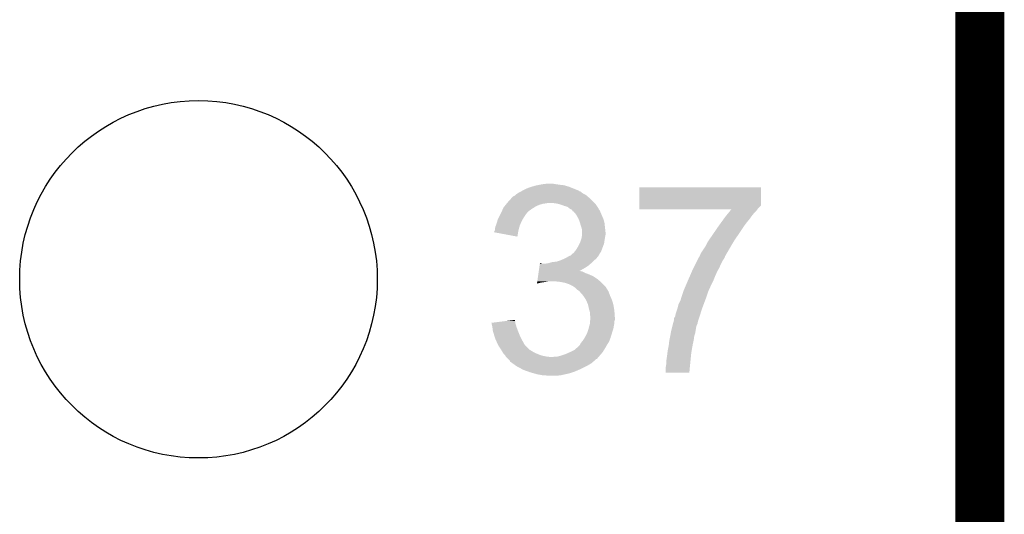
# Model space of a CAD drawing. Extents: x -9 to 122, y -9 to 65.
# Tile 208 of 256: x 116.52 to 121.63, y 10.27 to 12.84. Entities that reach past the tile are written whole.
import ezdxf

# ---------------------------------------------------------------- set-up
doc = ezdxf.new("R2010")
doc.units = 0
doc.layers.get('0').update_dxf_attribs({"linetype": 'CONTINUOUS'})
for name, color, linetype in [('CLICKER_4_FOR_R7FA4M2A_V100_GKO', 14, 'CONTINUOUS'), ('CLICKER_4_FOR_R7FA4M2A_V100_GTO', 12, 'CONTINUOUS'), ('CLICKER_4_FOR_R7FA4M2A_V100_GTS', 13, 'CONTINUOUS')]:
    doc.layers.add(name, color=color, linetype=linetype)

# ---------------------------------------------------------------- blocks, each defined once
blk = doc.blocks.new('ROUND_38')
blk.add_circle((0, 0), 0.9271)

msp = doc.modelspace()

# ---------------------------------------------------------------- linework, layer by layer
at = {"layer": 'CLICKER_4_FOR_R7FA4M2A_V100_GKO', "const_width": 0.254}
msp.add_lwpolyline([(121.5009, -4.96062), (121.5009, 60.833)], dxfattribs=at)
at = {"layer": 'CLICKER_4_FOR_R7FA4M2A_V100_GTO'}
for points in [[(119.120918, 11.94562), (119.125144, 11.948156), (119.430798, 11.94562), (119.423196, 11.948156)], [(119.125144, 11.948156), (119.12935, 11.950678), (119.423196, 11.948156), (119.42318, 11.950678)], [(119.12935, 11.950678), (119.129386, 11.9507), (119.42318, 11.950678), (119.420644, 11.9507)], [(119.129386, 11.9507), (119.133622, 11.95324), (119.420644, 11.9507), (119.414296, 11.95324)], [(119.133622, 11.95324), (119.161562, 11.965942), (119.414296, 11.95324), (119.38254, 11.965942)], [(119.161562, 11.965942), (119.178074, 11.971022), (119.38254, 11.965942), (119.36984, 11.971022)], [(119.178074, 11.971022), (119.19458, 11.9761), (119.36984, 11.971022), (119.352912, 11.9761)], [(119.19458, 11.9761), (119.20728, 11.97864), (119.352912, 11.9761), (119.344442, 11.97864)], [(119.20728, 11.97864), (119.21998, 11.98118), (119.344442, 11.97864), (119.32158, 11.98118)], [(119.21998, 11.98118), (119.23268, 11.98372), (119.32158, 11.98118), (119.3038, 11.98372)], [(119.23268, 11.98372), (119.253002, 11.98626), (119.3038, 11.98372), (119.288562, 11.98626)], [(119.735602, 11.8745), (119.73562, 11.968458), (120.36552, 11.8745), (120.36552, 11.968458)], [(119.73562, 11.968458), (119.735622, 11.96848), (120.36552, 11.968458), (119.735622, 11.96848)], [(119.05488, 11.892278), (119.073358, 11.912602), (119.496844, 11.892278), (119.47652, 11.912602)], [(119.073358, 11.912602), (119.080286, 11.92022), (119.47652, 11.912602), (119.467632, 11.92022)], [(119.080286, 11.92022), (119.082826, 11.920226), (119.467632, 11.92022), (119.467626, 11.920226)], [(119.082826, 11.920226), (119.085364, 11.922762), (119.467626, 11.920226), (119.464666, 11.922762)], [(119.085364, 11.922762), (119.09044, 11.925302), (119.464666, 11.922762), (119.461702, 11.925302)], [(119.09044, 11.925302), (119.092978, 11.92784), (119.461702, 11.925302), (119.45874, 11.92784)], [(119.092978, 11.92784), (119.09552, 11.93038), (119.45874, 11.92784), (119.45366, 11.93038)], [(119.09552, 11.93038), (119.103136, 11.935458), (119.45366, 11.93038), (119.443502, 11.935458)], [(119.103136, 11.935458), (119.110762, 11.94054), (119.443502, 11.935458), (119.43715, 11.94054)], [(119.110762, 11.94054), (119.120914, 11.945618), (119.43715, 11.94054), (119.430802, 11.945618)], [(119.120914, 11.945618), (119.120918, 11.94562), (119.430802, 11.945618), (119.430798, 11.94562)], [(119.02264, 11.844018), (119.028504, 11.85672), (119.161558, 11.844018), (119.179342, 11.85672)], [(119.028504, 11.85672), (119.032022, 11.86434), (119.179342, 11.85672), (119.191534, 11.86434)], [(119.032022, 11.86434), (119.036176, 11.869418), (119.191534, 11.86434), (119.19966, 11.869418)], [(119.036176, 11.869418), (119.042412, 11.87704), (119.19966, 11.869418), (119.217438, 11.87704)], [(119.042412, 11.87704), (119.046568, 11.88212), (119.217438, 11.87704), (119.235218, 11.88212)], [(119.046568, 11.88212), (119.048646, 11.88466), (119.235218, 11.88212), (119.253, 11.88466)], [(119.048646, 11.88466), (119.050724, 11.8872), (119.253, 11.88466), (119.265698, 11.8872)], [(119.050724, 11.8872), (119.05488, 11.892278), (119.501922, 11.8872), (119.496844, 11.892278)], [(119.301258, 11.88466), (119.275862, 11.8872), (119.504462, 11.88466), (119.501922, 11.8872)], [(119.324118, 11.87958), (119.301258, 11.88466), (119.50954, 11.87958), (119.504462, 11.88466)], [(119.34444, 11.87196), (119.324118, 11.87958), (119.51462, 11.87196), (119.50954, 11.87958)], [(119.362218, 11.866882), (119.34444, 11.87196), (119.518004, 11.866882), (119.51462, 11.87196)], [(119.37492, 11.85672), (119.362218, 11.866882), (119.524778, 11.85672), (119.518004, 11.866882)], [(119.374928, 11.856716), (119.37492, 11.85672), (119.52478, 11.856716), (119.524778, 11.85672)], [(119.380012, 11.854174), (119.374928, 11.856716), (119.524786, 11.854174), (119.52478, 11.856716)], [(119.385074, 11.851642), (119.380012, 11.854174), (119.527318, 11.851642), (119.524786, 11.854174)], [(119.386774, 11.849096), (119.385074, 11.851642), (119.52986, 11.849096), (119.527318, 11.851642)], [(119.390156, 11.844028), (119.386774, 11.849096), (119.531888, 11.844028), (119.52986, 11.849096)], [(119.7356, 11.856718), (119.735602, 11.871954), (120.35028, 11.856718), (120.365514, 11.871954)], [(119.7356, 11.854202), (119.7356, 11.856718), (120.348392, 11.854202), (120.35028, 11.856718)], [(120.213074, 11.85418), (119.7356, 11.854202), (120.348374, 11.85418), (120.348392, 11.854202)], [(119.735602, 11.871954), (119.735602, 11.8745), (120.365514, 11.871954), (120.36552, 11.8745)], [(120.198646, 11.8364), (120.20689, 11.84656), (120.3325, 11.8364), (120.342658, 11.84656)], [(120.20689, 11.84656), (120.213074, 11.85418), (120.342658, 11.84656), (120.348374, 11.85418)], [(118.999252, 11.793218), (119.00154, 11.80084), (119.126, 11.793218), (119.130354, 11.80084)], [(119.00154, 11.80084), (119.00662, 11.811002), (119.130354, 11.80084), (119.136162, 11.811002)], [(119.00662, 11.811002), (119.01424, 11.82624), (119.136162, 11.811002), (119.14632, 11.82624)], [(119.01424, 11.82624), (119.01678, 11.83132), (119.14632, 11.82624), (119.15013, 11.83132)], [(119.01678, 11.83132), (119.019122, 11.836398), (119.15013, 11.83132), (119.15394, 11.836398)], [(119.019122, 11.836398), (119.02264, 11.844018), (119.15394, 11.836398), (119.161558, 11.844018)], [(119.392692, 11.84402), (119.390156, 11.844028), (119.531892, 11.84402), (119.531888, 11.844028)], [(119.399228, 11.8364), (119.392692, 11.84402), (119.53494, 11.8364), (119.531892, 11.84402)], [(119.40794, 11.82624), (119.399228, 11.8364), (119.539296, 11.82624), (119.53494, 11.8364)], [(119.4181, 11.808462), (119.40794, 11.82624), (119.546914, 11.808462), (119.539296, 11.82624)], [(119.421368, 11.800838), (119.4181, 11.808462), (119.55018, 11.800838), (119.546914, 11.808462)], [(119.42572, 11.790682), (119.421368, 11.800838), (119.55272, 11.790682), (119.55018, 11.800838)], [(120.161754, 11.78814), (120.172762, 11.80338), (120.2944, 11.78814), (120.3071, 11.80338)], [(120.172762, 11.80338), (120.1801, 11.81354), (120.3071, 11.80338), (120.314356, 11.81354)], [(120.1801, 11.81354), (120.186282, 11.82116), (120.314356, 11.81354), (120.3198, 11.82116)], [(120.186282, 11.82116), (120.198646, 11.8364), (120.3198, 11.82116), (120.3325, 11.8364)], [(118.981232, 11.734824), (118.985028, 11.74242), (119.106948, 11.734824), (119.10822, 11.74242)], [(118.985028, 11.74242), (118.9863, 11.744964), (119.10822, 11.74242), (119.108912, 11.744964)], [(118.9863, 11.752582), (118.988842, 11.762742), (119.11099, 11.752582), (119.11376, 11.762742)], [(118.9863, 11.744964), (118.9863, 11.752582), (119.108912, 11.744964), (119.11099, 11.752582)], [(118.988842, 11.762742), (118.991888, 11.77036), (119.11376, 11.762742), (119.115838, 11.77036)], [(118.991888, 11.77036), (118.99392, 11.775438), (119.115838, 11.77036), (119.118094, 11.775438)], [(118.99392, 11.775438), (118.999252, 11.793218), (119.118094, 11.775438), (119.126, 11.793218)], [(119.428624, 11.780518), (119.42572, 11.790682), (119.55526, 11.780518), (119.55272, 11.790682)], [(119.4308, 11.7729), (119.428624, 11.780518), (119.556022, 11.7729), (119.55526, 11.780518)], [(119.43588, 11.757658), (119.4308, 11.7729), (119.557548, 11.757658), (119.556022, 11.7729)], [(119.436516, 11.75512), (119.43588, 11.757658), (119.5578, 11.75512), (119.557548, 11.757658)], [(119.43842, 11.747502), (119.436516, 11.75512), (119.558648, 11.747502), (119.5578, 11.75512)], [(119.43842, 11.732258), (119.43842, 11.747502), (119.56034, 11.732258), (119.558648, 11.747502)], [(120.115646, 11.7221), (120.14708, 11.76782), (120.24868, 11.7221), (120.27916, 11.76782)], [(120.14708, 11.76782), (120.161754, 11.78814), (120.27916, 11.76782), (120.2944, 11.78814)], [(119.103118, 11.711944), (118.981232, 11.734824), (119.103118, 11.711944), (119.106948, 11.734824)], [(119.42826, 11.681462), (119.432492, 11.69416), (119.553444, 11.681462), (119.55526, 11.69416)], [(119.432492, 11.69416), (119.43588, 11.70432), (119.55526, 11.69416), (119.556952, 11.70432)], [(119.43588, 11.70432), (119.436726, 11.7094), (119.556952, 11.70432), (119.5578, 11.7094)], [(119.436726, 11.7094), (119.43842, 11.719562), (119.5578, 11.7094), (119.559832, 11.719562)], [(119.43842, 11.722098), (119.43842, 11.732258), (119.56034, 11.722098), (119.56034, 11.732258)], [(119.43842, 11.719562), (119.43842, 11.722098), (119.559832, 11.719562), (119.56034, 11.722098)], [(120.091202, 11.686542), (120.098186, 11.696702), (120.224804, 11.686542), (120.2309, 11.696702)], [(120.098186, 11.696702), (120.115646, 11.7221), (120.2309, 11.696702), (120.24868, 11.7221)], [(119.401332, 11.635738), (119.4054, 11.640822), (119.537478, 11.635738), (119.539384, 11.640822)], [(119.4054, 11.640822), (119.418098, 11.66114), (119.539384, 11.640822), (119.547004, 11.66114)], [(119.418098, 11.66114), (119.425716, 11.676376), (119.547004, 11.66114), (119.552718, 11.676376)], [(119.425716, 11.676376), (119.42826, 11.681462), (119.552718, 11.676376), (119.553444, 11.681462)], [(120.060718, 11.63574), (120.08104, 11.666222), (120.194916, 11.63574), (120.212696, 11.666222)], [(120.08104, 11.666222), (120.083578, 11.6713), (120.212696, 11.666222), (120.21566, 11.6713)], [(120.083578, 11.6713), (120.091202, 11.686542), (120.21566, 11.6713), (120.224804, 11.686542)], [(119.321576, 11.58748), (119.329198, 11.59002), (119.49938, 11.58748), (119.502554, 11.59002)], [(119.329198, 11.59002), (119.346338, 11.597638), (119.502554, 11.59002), (119.512078, 11.597638)], [(119.346338, 11.597638), (119.35206, 11.60018), (119.512078, 11.597638), (119.513984, 11.60018)], [(119.35206, 11.60018), (119.365774, 11.607798), (119.513984, 11.60018), (119.5197, 11.607798)], [(119.365774, 11.607798), (119.374914, 11.612874), (119.5197, 11.607798), (119.524774, 11.612874)], [(119.374914, 11.612874), (119.374926, 11.61288), (119.524774, 11.612874), (119.524774, 11.61288)], [(119.374926, 11.61288), (119.377466, 11.612886), (119.524774, 11.61288), (119.524774, 11.612886)], [(119.377466, 11.612886), (119.379996, 11.615416), (119.524774, 11.612886), (119.52478, 11.615416)], [(119.379996, 11.615416), (119.385082, 11.6205), (119.52478, 11.615416), (119.527956, 11.6205)], [(119.385082, 11.6205), (119.395242, 11.628122), (119.527956, 11.6205), (119.532718, 11.628122)], [(119.395242, 11.628122), (119.401332, 11.635738), (119.532718, 11.628122), (119.537478, 11.635738)], [(120.03278, 11.5824), (120.03913, 11.595102), (120.16486, 11.5824), (120.17248, 11.595102)], [(120.03913, 11.595102), (120.042938, 11.602716), (120.17248, 11.595102), (120.177558, 11.602716)], [(120.042938, 11.602716), (120.042942, 11.602722), (120.177558, 11.602716), (120.17756, 11.602722)], [(120.042942, 11.602722), (120.04802, 11.61034), (120.17756, 11.602722), (120.1801, 11.61034)], [(120.04802, 11.61034), (120.0531, 11.623042), (120.1801, 11.61034), (120.187508, 11.623042)], [(120.0531, 11.623042), (120.060718, 11.63574), (120.187508, 11.623042), (120.194916, 11.63574)], [(119.214186, 11.53414), (119.216002, 11.546842), (119.425806, 11.53414), (119.44858, 11.546842)], [(119.216002, 11.546842), (119.217818, 11.55954), (119.44858, 11.546842), (119.468898, 11.55954)], [(119.217818, 11.55954), (119.219636, 11.57224), (119.468898, 11.55954), (119.483716, 11.57224)], [(119.219636, 11.57224), (119.219998, 11.574778), (119.232684, 11.57224), (119.225062, 11.574778)], [(119.219998, 11.574778), (119.22, 11.57478), (119.225062, 11.574778), (119.22, 11.57478)], [(119.250462, 11.57224), (119.265702, 11.57478), (119.483716, 11.57224), (119.48668, 11.57478)], [(119.265702, 11.57478), (119.283482, 11.57986), (119.48668, 11.57478), (119.49176, 11.57986)], [(119.283482, 11.57986), (119.306342, 11.582402), (119.49176, 11.57986), (119.494302, 11.582402)], [(119.306342, 11.582402), (119.321576, 11.58748), (119.494302, 11.582402), (119.49938, 11.58748)], [(120.00804, 11.531598), (120.01246, 11.54176), (120.13946, 11.531598), (120.145266, 11.54176)], [(120.01246, 11.54176), (120.016268, 11.549378), (120.145266, 11.54176), (120.14962, 11.549378)], [(120.016268, 11.549378), (120.02516, 11.56716), (120.14962, 11.549378), (120.15724, 11.56716)], [(120.02516, 11.56716), (120.03278, 11.5824), (120.15724, 11.56716), (120.16486, 11.5824)], [(119.206556, 11.4808), (119.208008, 11.49096), (119.531314, 11.4808), (119.519702, 11.49096)], [(119.208008, 11.49096), (119.210188, 11.506198), (119.519702, 11.49096), (119.496842, 11.506198)], [(119.210188, 11.506198), (119.211642, 11.51636), (119.496842, 11.506198), (119.47398, 11.51636)], [(119.211642, 11.51636), (119.212732, 11.52398), (119.47398, 11.51636), (119.45366, 11.52398)], [(119.212732, 11.52398), (119.213822, 11.531598), (119.45366, 11.52398), (119.438424, 11.531598)], [(119.213822, 11.5316), (119.214186, 11.534138), (119.433344, 11.5316), (119.428264, 11.534138)], [(119.213822, 11.531598), (119.213822, 11.5316), (119.438424, 11.531598), (119.433344, 11.5316)], [(119.214186, 11.534138), (119.214186, 11.53414), (119.428264, 11.534138), (119.425806, 11.53414)], [(119.98706, 11.48334), (119.998102, 11.50874), (120.11914, 11.48334), (120.1293, 11.50874)], [(119.998102, 11.50874), (120.00804, 11.531598), (120.1293, 11.50874), (120.13946, 11.531598)], [(119.204744, 11.468132), (119.205466, 11.47318), (119.204744, 11.468132), (119.222518, 11.47318)], [(119.205466, 11.47318), (119.205828, 11.47572), (119.222518, 11.47318), (119.2403, 11.47572)], [(119.205828, 11.47572), (119.206192, 11.47826), (119.2403, 11.47572), (119.25554, 11.47826)], [(119.206192, 11.47826), (119.206556, 11.4808), (119.25554, 11.47826), (119.268238, 11.4808)], [(119.319042, 11.47826), (119.288562, 11.4808), (119.534218, 11.47826), (119.531314, 11.4808)], [(119.34697, 11.473182), (119.319042, 11.47826), (119.54002, 11.473182), (119.534218, 11.47826)], [(119.34698, 11.47318), (119.34697, 11.473182), (119.540022, 11.47318), (119.54002, 11.473182)], [(119.369838, 11.46556), (119.34698, 11.47318), (119.547642, 11.46556), (119.540022, 11.47318)], [(119.390158, 11.4554), (119.369838, 11.46556), (119.5578, 11.4554), (119.547642, 11.46556)], [(119.393976, 11.452856), (119.390158, 11.4554), (119.560342, 11.452856), (119.5578, 11.4554)], [(119.401594, 11.447778), (119.393976, 11.452856), (119.562882, 11.447778), (119.560342, 11.452856)], [(119.4054, 11.44524), (119.401594, 11.447778), (119.564576, 11.44524), (119.562882, 11.447778)], [(119.410478, 11.440162), (119.4054, 11.44524), (119.56796, 11.440162), (119.564576, 11.44524)], [(119.415558, 11.435082), (119.410478, 11.440162), (119.571008, 11.435082), (119.56796, 11.440162)], [(119.9642, 11.429998), (119.976174, 11.45794), (120.09374, 11.429998), (120.10644, 11.45794)], [(119.976174, 11.45794), (119.98706, 11.48334), (120.10644, 11.45794), (120.11914, 11.48334)], [(119.42318, 11.43), (119.415558, 11.435082), (119.574058, 11.43), (119.571008, 11.435082)], [(119.42572, 11.427462), (119.42318, 11.43), (119.57558, 11.427462), (119.574058, 11.43)], [(119.425722, 11.42746), (119.42572, 11.427462), (119.575582, 11.42746), (119.57558, 11.427462)], [(119.4435, 11.407142), (119.425722, 11.42746), (119.5832, 11.407142), (119.575582, 11.42746)], [(119.443502, 11.40714), (119.4435, 11.407142), (119.5832, 11.40714), (119.5832, 11.407142)], [(119.458738, 11.384282), (119.443502, 11.40714), (119.593362, 11.384282), (119.5832, 11.40714)], [(119.948962, 11.381742), (119.954294, 11.39952), (120.076912, 11.381742), (120.08358, 11.39952)], [(119.954294, 11.39952), (119.95658, 11.40714), (120.08358, 11.39952), (120.08612, 11.40714)], [(119.95658, 11.40714), (119.9642, 11.429998), (120.08612, 11.40714), (120.09374, 11.429998)], [(119.45874, 11.38428), (119.458738, 11.384282), (119.593362, 11.38428), (119.593362, 11.384282)], [(119.468898, 11.361422), (119.45874, 11.38428), (119.600218, 11.361422), (119.593362, 11.38428)], [(119.469464, 11.35888), (119.468898, 11.361422), (119.60098, 11.35888), (119.600218, 11.361422)], [(119.47398, 11.338558), (119.469464, 11.35888), (119.604368, 11.338558), (119.60098, 11.35888)], [(119.476884, 11.328402), (119.47398, 11.338558), (119.60606, 11.328402), (119.604368, 11.338558)], [(119.923562, 11.31062), (119.932872, 11.338562), (120.051778, 11.31062), (120.06072, 11.338562)], [(119.932872, 11.338562), (119.933718, 11.3411), (120.06072, 11.338562), (120.06167, 11.3411)], [(119.933718, 11.3411), (119.9388, 11.361422), (120.06167, 11.3411), (120.069292, 11.361422)], [(119.9388, 11.361422), (119.948962, 11.381742), (120.069292, 11.361422), (120.076912, 11.381742)], [(119.47906, 11.320784), (119.476884, 11.328402), (119.606606, 11.320784), (119.60606, 11.328402)], [(119.47906, 11.305544), (119.47906, 11.320784), (119.607694, 11.305544), (119.606606, 11.320784)], [(119.481598, 11.300464), (119.47906, 11.305544), (119.608056, 11.300464), (119.607694, 11.305544)], [(119.480752, 11.280138), (119.4816, 11.290298), (119.608598, 11.280138), (119.608598, 11.290298)], [(119.4816, 11.292842), (119.481598, 11.300464), (119.6086, 11.292842), (119.608056, 11.300464)], [(119.4816, 11.290298), (119.4816, 11.292842), (119.608598, 11.290298), (119.6086, 11.292842)], [(119.91594, 11.282682), (119.915944, 11.290306), (120.04284, 11.282682), (120.045278, 11.290306)], [(119.915944, 11.290306), (119.921022, 11.297922), (120.045278, 11.290306), (120.047716, 11.297922)], [(119.921022, 11.297922), (119.923562, 11.31062), (120.047716, 11.297922), (120.051778, 11.31062)], [(118.968542, 11.2649), (119.009206, 11.269976), (119.092982, 11.2649), (119.09298, 11.269976)], [(118.969106, 11.262358), (118.968542, 11.2649), (119.092982, 11.262358), (119.092982, 11.2649)], [(118.97079, 11.25474), (118.969106, 11.262358), (119.095518, 11.25474), (119.092982, 11.262358)], [(118.97304, 11.244578), (118.97079, 11.25474), (119.098062, 11.244578), (119.095518, 11.25474)], [(118.9736, 11.242038), (118.97304, 11.244578), (119.099016, 11.242038), (119.098062, 11.244578)], [(118.975824, 11.22426), (118.9736, 11.242038), (119.10568, 11.22426), (119.099016, 11.242038)], [(119.009206, 11.269976), (119.049902, 11.275056), (119.09298, 11.269976), (119.090442, 11.275056)], [(119.049902, 11.275056), (119.09044, 11.280116), (119.090442, 11.275056), (119.09044, 11.280116)], [(119.467204, 11.21918), (119.471438, 11.23188), (119.5959, 11.21918), (119.600132, 11.23188)], [(119.471438, 11.23188), (119.47213, 11.234418), (119.600132, 11.23188), (119.600978, 11.234418)], [(119.47213, 11.234418), (119.476288, 11.24966), (119.600978, 11.234418), (119.60352, 11.24966)], [(119.476288, 11.24966), (119.47906, 11.259822), (119.60352, 11.24966), (119.605552, 11.259822)], [(119.47906, 11.259822), (119.47927, 11.262358), (119.605552, 11.259822), (119.60606, 11.262358)], [(119.47927, 11.262358), (119.480116, 11.272516), (119.60606, 11.262358), (119.60606, 11.272516)], [(119.480116, 11.272516), (119.480752, 11.280138), (119.60606, 11.272516), (119.608598, 11.280138)], [(119.9007, 11.22426), (119.905338, 11.24204), (120.027274, 11.22426), (120.03024, 11.24204)], [(119.905338, 11.24204), (119.907986, 11.252198), (120.03024, 11.24204), (120.032778, 11.252198)], [(119.907986, 11.252198), (119.910636, 11.262356), (120.032778, 11.252198), (120.037858, 11.262356)], [(119.910636, 11.262356), (119.911962, 11.267436), (120.037858, 11.262356), (120.03786, 11.267436)], [(119.911962, 11.267436), (119.913288, 11.272516), (120.03786, 11.267436), (120.040398, 11.272516)], [(119.913288, 11.272516), (119.91395, 11.275056), (120.040398, 11.272516), (120.0404, 11.275056)], [(119.91395, 11.275056), (119.91594, 11.282682), (120.0404, 11.275056), (120.04284, 11.282682)], [(118.97614, 11.221722), (118.975824, 11.22426), (119.106696, 11.221722), (119.10568, 11.22426)], [(118.983284, 11.19886), (118.97614, 11.221722), (119.11584, 11.19886), (119.106696, 11.221722)], [(118.988838, 11.181082), (118.983284, 11.19886), (119.12473, 11.181082), (119.11584, 11.19886)], [(118.992358, 11.17346), (118.988838, 11.181082), (119.12854, 11.17346), (119.12473, 11.181082)], [(119.44096, 11.17092), (119.451118, 11.186158), (119.580024, 11.17092), (119.58574, 11.186158)], [(119.451118, 11.18616), (119.46382, 11.209022), (119.585742, 11.18616), (119.592774, 11.209022)], [(119.451118, 11.186158), (119.451118, 11.18616), (119.58574, 11.186158), (119.585742, 11.18616)], [(119.46382, 11.209022), (119.467204, 11.21918), (119.592774, 11.209022), (119.5959, 11.21918)], [(119.891556, 11.176002), (119.895618, 11.196318), (120.01754, 11.176002), (120.02008, 11.196318)], [(119.895618, 11.196318), (119.89562, 11.19632), (120.02008, 11.196318), (120.02008, 11.19632)], [(119.89562, 11.19632), (119.89839, 11.211558), (120.02008, 11.19632), (120.025158, 11.211558)], [(119.89839, 11.211558), (119.9007, 11.22426), (120.025158, 11.211558), (120.027274, 11.22426)], [(119.002908, 11.1506), (118.992358, 11.17346), (119.141242, 11.1506), (119.12854, 11.17346)], [(119.00408, 11.14806), (119.002908, 11.1506), (119.143782, 11.14806), (119.141242, 11.1506)], [(119.014242, 11.13282), (119.00408, 11.14806), (119.159022, 11.13282), (119.143782, 11.14806)], [(119.018816, 11.125198), (119.014242, 11.13282), (119.166642, 11.125198), (119.159022, 11.13282)], [(119.40032, 11.125202), (119.40889, 11.13282), (119.553038, 11.125202), (119.5578, 11.13282)], [(119.40889, 11.13282), (119.42318, 11.14552), (119.5578, 11.13282), (119.565056, 11.14552)], [(119.42318, 11.14552), (119.425722, 11.148064), (119.565056, 11.14552), (119.56651, 11.148064)], [(119.425722, 11.148064), (119.42699, 11.150602), (119.56651, 11.148064), (119.567962, 11.150602)], [(119.42699, 11.150602), (119.4308, 11.15822), (119.567962, 11.150602), (119.57304, 11.15822)], [(119.4308, 11.15822), (119.436894, 11.165838), (119.57304, 11.15822), (119.578118, 11.165838)], [(119.436894, 11.165838), (119.44096, 11.17092), (119.578118, 11.165838), (119.580024, 11.17092)], [(119.88292, 11.122658), (119.888, 11.14806), (120.00708, 11.122658), (120.011562, 11.14806)], [(119.888, 11.14806), (119.888564, 11.15314), (120.011562, 11.14806), (120.01246, 11.15314)], [(119.888564, 11.15314), (119.89054, 11.170918), (120.01246, 11.15314), (120.01641, 11.170918)], [(119.89054, 11.170918), (119.891556, 11.176002), (120.01641, 11.170918), (120.01754, 11.176002)], [(119.027956, 11.10996), (119.018816, 11.125198), (119.192042, 11.10996), (119.166642, 11.125198)], [(119.029478, 11.107422), (119.027956, 11.10996), (119.197964, 11.107422), (119.192042, 11.10996)], [(119.03456, 11.10234), (119.029478, 11.107422), (119.20982, 11.10234), (119.197964, 11.107422)], [(119.039638, 11.09726), (119.03456, 11.10234), (119.223368, 11.09726), (119.20982, 11.10234)], [(119.04091, 11.09472), (119.039638, 11.09726), (119.230142, 11.09472), (119.223368, 11.09726)], [(119.04345, 11.08964), (119.04091, 11.09472), (119.255538, 11.08964), (119.230142, 11.09472)], [(119.044718, 11.087104), (119.04345, 11.08964), (119.280898, 11.087104), (119.255538, 11.08964)], [(119.044722, 11.0871), (119.044718, 11.087104), (119.280938, 11.0871), (119.280898, 11.087104)], [(119.054882, 11.07694), (119.044722, 11.0871), (119.514612, 11.07694), (119.523322, 11.0871)], [(119.280938, 11.0871), (119.288564, 11.087102), (119.523322, 11.0871), (119.523324, 11.087102)], [(119.288564, 11.087102), (119.293644, 11.08964), (119.523324, 11.087102), (119.5255, 11.08964)], [(119.308882, 11.08964), (119.329198, 11.09472), (119.5255, 11.08964), (119.529856, 11.09472)], [(119.329198, 11.09472), (119.352058, 11.10234), (119.529856, 11.09472), (119.53639, 11.10234)], [(119.352058, 11.10234), (119.374914, 11.112498), (119.53639, 11.10234), (119.5451, 11.112498)], [(119.374914, 11.112498), (119.37492, 11.1125), (119.5451, 11.112498), (119.5451, 11.1125)], [(119.37492, 11.1125), (119.40032, 11.125202), (119.5451, 11.1125), (119.553038, 11.125202)], [(119.8753, 11.06678), (119.88038, 11.10234), (120.00052, 11.06678), (120.004076, 11.10234)], [(119.88038, 11.10234), (119.881332, 11.109962), (120.004076, 11.10234), (120.00484, 11.109962)], [(119.881332, 11.109962), (119.88292, 11.122658), (120.00484, 11.109962), (120.00708, 11.122658)], [(119.054888, 11.076934), (119.054882, 11.07694), (119.512074, 11.076934), (119.514612, 11.07694)], [(119.062502, 11.06932), (119.054888, 11.076934), (119.50446, 11.06932), (119.512074, 11.076934)], [(119.065034, 11.066786), (119.062502, 11.06932), (119.500658, 11.066786), (119.50446, 11.06932)], [(119.06504, 11.06425), (119.065034, 11.066786), (119.496854, 11.06425), (119.500658, 11.066786)], [(119.065058, 11.064238), (119.06504, 11.06425), (119.496838, 11.064238), (119.496854, 11.06425)], [(119.075722, 11.056618), (119.065058, 11.064238), (119.489218, 11.056618), (119.496838, 11.064238)], [(119.097048, 11.04138), (119.075722, 11.056618), (119.46382, 11.04138), (119.489218, 11.056618)], [(119.1006, 11.038842), (119.097048, 11.04138), (119.458744, 11.038842), (119.46382, 11.04138)], [(119.11584, 11.03122), (119.1006, 11.038842), (119.4435, 11.03122), (119.458744, 11.038842)], [(119.12473, 11.02614), (119.11584, 11.03122), (119.43334, 11.02614), (119.4435, 11.03122)], [(119.87276, 11.036302), (119.8753, 11.051542), (119.997574, 11.036302), (119.99903, 11.051542)], [(119.87276, 11.005842), (119.87276, 11.036302), (119.994662, 11.005842), (119.997574, 11.036302)], [(119.8753, 11.05916), (119.8753, 11.06678), (119.99976, 11.05916), (120.00052, 11.06678)], [(119.8753, 11.051542), (119.8753, 11.05916), (119.99903, 11.051542), (119.99976, 11.05916)], [(119.133618, 11.02106), (119.12473, 11.02614), (119.421486, 11.02106), (119.43334, 11.02614)], [(119.162068, 11.0109), (119.133618, 11.02106), (119.39778, 11.0109), (119.421486, 11.02106)], [(119.16918, 11.00836), (119.162068, 11.0109), (119.390158, 11.00836), (119.39778, 11.0109)], [(119.18696, 11.00328), (119.16918, 11.00836), (119.374918, 11.00328), (119.390158, 11.00836)], [(119.204738, 10.9982), (119.18696, 11.00328), (119.352058, 10.9982), (119.374918, 11.00328)], [(119.21998, 10.99566), (119.204738, 10.9982), (119.340628, 10.99566), (119.352058, 10.9982)], [(119.232678, 10.99312), (119.21998, 10.99566), (119.329198, 10.99312), (119.340628, 10.99566)], [(119.258078, 10.99058), (119.245378, 10.99312), (119.306338, 10.99058), (119.329198, 10.99312)], [(119.99466, 11.00582), (119.87276, 11.005842), (119.99466, 11.00582), (119.994662, 11.005842)]]:
    msp.add_solid(points, dxfattribs=at)

# ---------------------------------------------------------------- block references
at = {"layer": 'CLICKER_4_FOR_R7FA4M2A_V100_GTS'}
msp.add_blockref('ROUND_38', (117.4496, 11.49096), dxfattribs=at)

doc.saveas('drawing.dxf')
